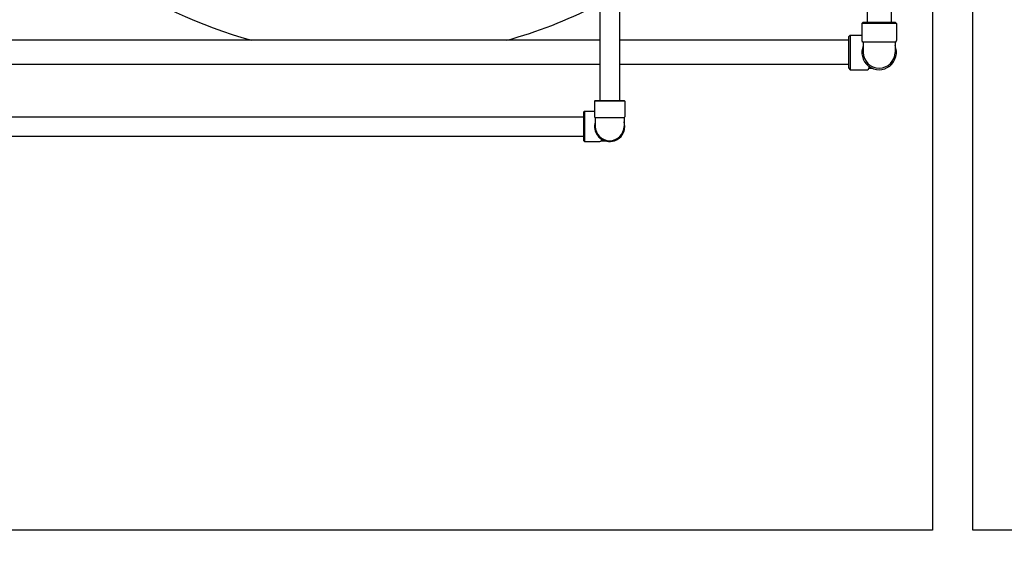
# Model space of a CAD drawing. Header units: inches. Extents: x 18 to 846, y -44 to 561.
# Tile 105 of 256: x 121 to 163, y 189 to 212. Entities that reach past the tile are written whole.
import ezdxf

# ---------------------------------------------------------------- set-up
doc = ezdxf.new("R2010")
doc.units = ezdxf.units.IN
doc.header["$LTSCALE"] = 24
doc.header["$MEASUREMENT"] = 0
doc.layers.add('Dimension (ANSI)', color=7, linetype='Continuous', lineweight=25)
doc.layers.add('Visible (ANSI)', color=7, linetype='Continuous', lineweight=30)
doc.styles.add('Note Text (ANSI)', font='tahoma.ttf')
doc.dimstyles.new('SB Fraction-16 (ANSI)', dxfattribs={"dimscale": 24, "dimtxt": 0.125, "dimasz": 0.098425, "dimexe": 0.125, "dimexo": 0.0625, "dimgap": 0.031496, "dimtad": 0, "dimtih": 1, "dimtoh": 1, "dimdec": 4, "dimrnd": 1e-08, "dimzin": 0, "dimdsep": 46, "dimlunit": 5, "dimtxsty": 'Note Text (ANSI)', "dimcen": 0.09, "dimdle": 0.393701, "dimclrd": 256, "dimclre": 256, "dimclrt": 256, "dimadec": 0, "dimazin": 3, "dimtfac": 0.96, "dimtofl": 0, "dimtmove": 0, "dimatfit": 3, "dimfxl": 1, "dimfrac": 2, "dimtolj": 1, "dimtzin": 12, "dimlwd": -1, "dimlwe": -1, "dimarcsym": 0})

# ---------------------------------------------------------------- blocks, each defined once
blk = doc.blocks.new('*D15')
at = {"layer": 'Defpoints', "color": 0, "transparency": 16777216}
for p in [(121.819, 380.582), (46.586, 92.87), (88.694, 92.87)]:
    blk.add_point(p, dxfattribs=at)
at = {"layer": 'Dimension (ANSI)', "transparency": 16777216}
for p, q in [((120.319, 380.582), (43.586, 380.582)), ((46.586, 378.219), (46.586, 242.375)), ((46.586, 95.232), (46.586, 237.076)), ((87.194, 92.87), (43.586, 92.87))]:
    blk.add_line(p, q, dxfattribs=at)
for points in [[(46.193, 378.219), (46.98, 378.219), (46.586, 380.582)], [(46.193, 95.232), (46.98, 95.232), (46.586, 92.87)]]:
    blk.add_solid(points, dxfattribs=at)
at = {"layer": 'Dimension (ANSI)', "transparency": 16777216, "insert": (37.446, 241.62), "char_height": 3, "attachment_point": 1, "style": 'Note Text (ANSI)'}
blk.add_mtext('\\A1;287 11/16', dxfattribs=at)

msp = doc.modelspace()

# ---------------------------------------------------------------- linework, layer by layer
at = {"layer": 'Visible (ANSI)'}
for p, q in [((160.19412, 217.594), (160.19412, 189.394)), ((161.94412, 189.394), (161.94412, 217.61594)), ((157.35662, 213.444), (157.35662, 211.4315)), ((158.40662, 213.444), (158.40662, 211.4315)), ((145.77412, 212.05485), (145.77412, 208.03485)), ((146.61412, 212.05485), (146.61412, 208.03485)), ((157.19412, 211.4315), (157.13162, 211.369)), ((157.19412, 211.4315), (158.56912, 211.4315)), ((158.56912, 211.4315), (158.63162, 211.369)), ((158.63162, 211.369), (157.13162, 211.369)), ((157.13162, 211.369), (157.13162, 210.629)), ((158.63162, 211.369), (158.63162, 210.629)), ((145.77412, 210.644), (101.82736, 210.644)), ((156.56912, 210.644), (146.61412, 210.644)), ((156.56912, 210.8065), (156.63162, 210.869)), ((156.56912, 209.4315), (156.56912, 210.8065)), ((156.63162, 210.869), (156.63162, 209.369)), ((156.63162, 210.869), (157.13162, 210.869)), ((158.56912, 210.5665), (157.19412, 210.5665)), ((157.19412, 210.5665), (157.19412, 210.119)), ((158.56912, 210.5665), (158.56912, 210.119)), ((145.77412, 209.594), (101.82736, 209.594)), ((156.56912, 209.594), (146.61412, 209.594)), ((156.56912, 209.4315), (156.63162, 209.369)), ((156.63162, 209.369), (157.37162, 209.369)), ((157.43412, 209.51714), (157.43412, 209.4315)), ((157.43412, 209.4315), (157.58188, 209.4315)), ((145.56912, 208.03485), (145.53787, 208.0036)), ((146.85037, 208.0036), (145.53787, 208.0036)), ((145.53787, 208.0036), (145.53787, 207.32935)), ((145.56912, 208.03485), (146.81912, 208.03485)), ((146.81912, 208.03485), (146.85037, 208.0036)), ((146.85037, 208.0036), (146.85037, 207.32935)), ((145.06912, 207.53485), (145.10037, 207.5661)), ((145.10037, 207.5661), (145.10037, 206.2536)), ((145.10037, 207.5661), (145.53787, 207.5661)), ((96.63986, 207.32985), (145.06912, 207.32985)), ((145.06912, 206.28485), (145.06912, 207.53485)), ((146.81912, 207.27523), (145.56912, 207.27523)), ((145.56912, 207.27523), (145.56912, 206.90985)), ((146.81912, 207.27523), (146.81912, 206.90985)), ((96.63986, 206.48985), (145.06912, 206.48985)), ((145.06912, 206.28485), (145.10037, 206.2536)), ((145.82875, 206.35962), (145.82875, 206.28485)), ((145.82875, 206.28485), (145.99402, 206.28485)), ((145.10037, 206.2536), (145.77462, 206.2536)), ((160.19412, 189.394), (112.19412, 189.394)), ((194.44412, 189.394), (161.94412, 189.394))]:
    msp.add_line(p, q, dxfattribs=at)
for centre, radius, start, end in [((136.19412, 230.644), 20.75, 216.04291, 254.548307), ((136.19412, 230.644), 20.75, 285.451693, 296.859693), ((157.19412, 210.629), 0.0625, 180, 270), ((158.56912, 210.629), 0.0625, 270, 0), ((157.88162, 210.119), 0.75, 156.443536, 23.556464), ((157.88162, 210.119), 0.6875, 180, 0), ((157.37162, 209.4315), 0.0625, 270, 0), ((145.60037, 207.32935), 0.0625, 180, 240), ((146.78787, 207.32935), 0.0625, 300, 0), ((146.19412, 206.90985), 0.65625, 162.24721, 17.75279), ((146.19412, 206.90985), 0.65625, 168.675669, 348.67601), ((146.19412, 206.90985), 0.625, 180, 0), ((145.77462, 206.3161), 0.0625, 270, 330)]:
    msp.add_arc(centre, radius, start, end, dxfattribs=at)
msp.add_open_spline([(145.82875, 206.35962), (145.82875, 206.36112), (145.82903, 206.36263), (145.82961, 206.36414)], degree=3, dxfattribs=at)

# ---------------------------------------------------------------- dimensions: what is measured, and where the dimension line sits
at = {"layer": 'Dimension (ANSI)'}
dim = msp.add_linear_dim(base=(46.58635, 92.8698), p1=(121.81912, 380.5815), p2=(88.69412, 92.8698), angle=270, dimstyle='SB Fraction-16 (ANSI)', override={"dimgap": 0.031496, "dimdec": 4, "dimtol": 0, "dimlim": 0, "dimtp": 0, "dimtm": 0, "dimtdec": 2, "dimatfit": 1}, dxfattribs=at)
dim.commit()
dim.dimension.update_dxf_attribs({"geometry": '*D15', "text_midpoint": (46.58635, 239.72565), "dimtype": 160})

doc.saveas('drawing.dxf')
